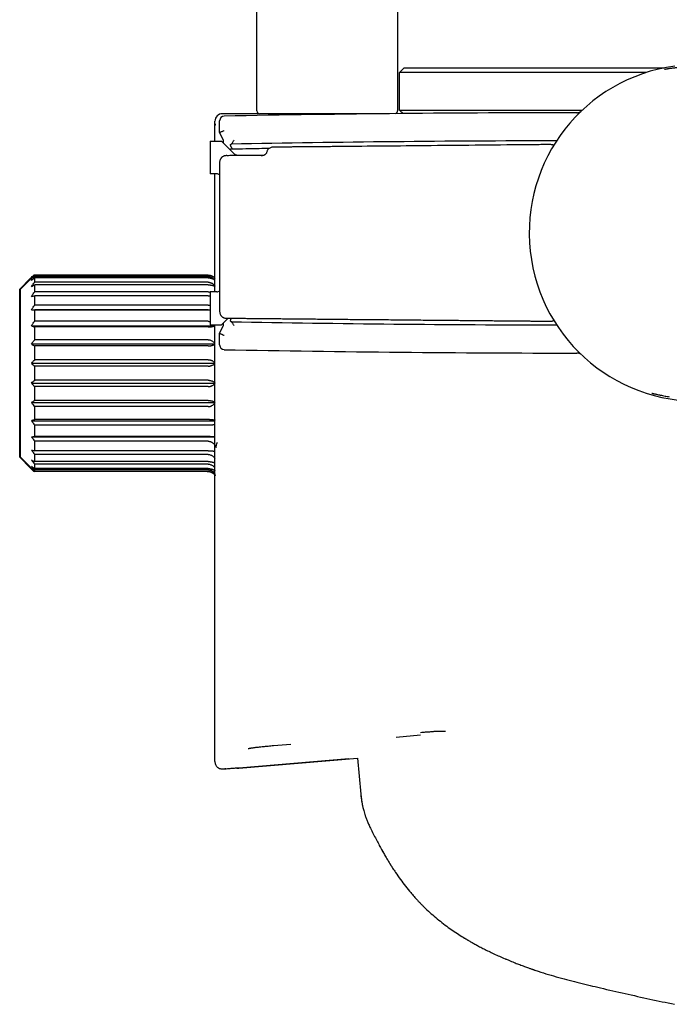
# Model space of a CAD drawing. Header units: millimetres. Extents: x 8 to 1894, y 12 to 2738.
# Tile 109 of 156: x 1364 to 1433, y 1549 to 1654. Entities that reach past the tile are written whole.
import ezdxf

# ---------------------------------------------------------------- set-up
doc = ezdxf.new("R2010")
doc.units = ezdxf.units.MM

msp = doc.modelspace()

# ---------------------------------------------------------------- linework, layer by layer
at = {"color": 7, "linetype": 'Continuous', "lineweight": 30}
for p, q in [((1389.25, 1644.02), (1389.25, 2095.86)), ((1404.25, 2095.86), (1404.25, 1644.02)), ((1404.96, 1648.61), (1404.46, 1648.11)), ((1404.96, 1648.61), (1424.76, 1648.61)), ((1424.76, 1648.61), (1432.68, 1648.61)), ((1424.76, 1648.11), (1404.46, 1648.11)), ((1404.46, 1644.11), (1404.46, 1648.11)), ((1430.77, 1648.11), (1424.76, 1648.11)), ((1404.46, 1644.11), (1404.84, 1643.74)), ((1404.46, 1644.11), (1423.98, 1644.11)), ((1389.49, 1643.72), (1385.56, 1643.72)), ((1391.88, 1643.72), (1389.55, 1643.72)), ((1401.01, 1643.72), (1391.88, 1643.72)), ((1403.05, 1643.72), (1401.01, 1643.72)), ((1384.76, 1642.31), (1384.76, 1642.92)), ((1384.76, 1640.81), (1384.76, 1642.31)), ((1385.27, 1641.71), (1385.27, 1642.96)), ((1385.27, 1641.71), (1385.27, 1641.71)), ((1385.68, 1640.89), (1385.27, 1641.71)), ((1384.26, 1640.81), (1384.26, 1637.31)), ((1384.26, 1640.81), (1385.46, 1640.81)), ((1385.46, 1640.81), (1386.82, 1639.45)), ((1385.46, 1640.81), (1385.46, 1640.81)), ((1385.46, 1640.81), (1385.46, 1640.81)), ((1385.46, 1640.81), (1385.46, 1640.81)), ((1385.46, 1640.81), (1386.82, 1639.45)), ((1386.64, 1639.94), (1386.47, 1639.93)), ((1387.17, 1639.31), (1390.03, 1639.31)), ((1384.96, 1637.31), (1384.26, 1637.31)), ((1384.76, 1624.71), (1384.76, 1637.31)), ((1365.44, 1626.42), (1365.44, 1626.51)), ((1365.54, 1626.51), (1365.44, 1626.51)), ((1365.54, 1626.35), (1365.54, 1626.51)), ((1384.04, 1626.51), (1365.54, 1626.51)), ((1384.04, 1626.35), (1365.54, 1626.35)), ((1365.09, 1626.16), (1363.94, 1625.01)), ((1365.19, 1626.16), (1364.04, 1625.01)), ((1365.54, 1625.74), (1365.54, 1626.21)), ((1384.04, 1626.21), (1365.54, 1626.21)), ((1384.04, 1625.74), (1365.54, 1625.74)), ((1365.54, 1624.71), (1365.54, 1625.46)), ((1384.04, 1625.46), (1365.54, 1625.46)), ((1363.94, 1616.04), (1363.94, 1625.01)), ((1364.04, 1616.04), (1364.04, 1625.01)), ((1384.04, 1624.71), (1365.54, 1624.71)), ((1365.54, 1623.3), (1365.54, 1624.3)), ((1384.04, 1624.3), (1365.54, 1624.3)), ((1384.26, 1624.71), (1384.26, 1621.21)), ((1384.96, 1624.71), (1384.26, 1624.71)), ((1384.04, 1623.3), (1365.54, 1623.3)), ((1365.19, 1622.81), (1384.26, 1622.81)), ((1365.54, 1621.57), (1365.54, 1622.79)), ((1384.04, 1622.79), (1365.54, 1622.79)), ((1365.19, 1621.1), (1384.76, 1621.1)), ((1384.04, 1621.57), (1365.54, 1621.57)), ((1365.54, 1619.6), (1365.54, 1620.97)), ((1384.05, 1620.97), (1365.54, 1620.97)), ((1384.26, 1621.21), (1385.46, 1621.21)), ((1384.72, 1621.21), (1384.76, 1621.15)), ((1384.76, 1618.42), (1384.76, 1621.21)), ((1385.27, 1620.3), (1385.68, 1621.12)), ((1385.46, 1621.21), (1386.17, 1621.91)), ((1385.46, 1621.21), (1386.17, 1621.91)), ((1385.46, 1621.21), (1385.46, 1621.21)), ((1385.46, 1621.21), (1385.46, 1621.21)), ((1385.46, 1621.21), (1385.46, 1621.21)), ((1386.5, 1621.53), (1386.52, 1621.53)), ((1385.27, 1620.3), (1385.27, 1620.3)), ((1385.27, 1619.05), (1385.27, 1620.3)), ((1365.19, 1619.16), (1384.76, 1619.16)), ((1384.04, 1619.6), (1365.54, 1619.6)), ((1365.54, 1617.47), (1365.54, 1618.94)), ((1384.04, 1618.94), (1365.54, 1618.94)), ((1384.76, 1619.22), (1384.76, 1619.21)), ((1384.76, 1615.77), (1384.76, 1618.42)), ((1365.19, 1617.09), (1384.76, 1617.09)), ((1384.04, 1617.47), (1365.54, 1617.47)), ((1384.04, 1616.79), (1365.54, 1616.79)), ((1365.54, 1615.28), (1365.54, 1616.79)), ((1363.94, 1607.06), (1363.94, 1616.04)), ((1364.04, 1607.06), (1364.04, 1616.04)), ((1365.19, 1614.98), (1384.8, 1614.98)), ((1384.04, 1615.28), (1365.54, 1615.28)), ((1365.54, 1613.13), (1365.54, 1614.6)), ((1384.04, 1614.6), (1365.54, 1614.6)), ((1365.19, 1612.91), (1384.8, 1612.91)), ((1384.04, 1613.13), (1365.54, 1613.13)), ((1365.54, 1611.1), (1365.54, 1612.47)), ((1384.04, 1612.47), (1365.54, 1612.47)), ((1365.19, 1610.97), (1384.76, 1610.97)), ((1384.18, 1611.1), (1365.54, 1611.1)), ((1365.54, 1609.28), (1365.54, 1610.5)), ((1384.38, 1610.5), (1365.54, 1610.5)), ((1365.19, 1609.26), (1384.76, 1609.26)), ((1384.26, 1609.28), (1365.54, 1609.28)), ((1365.54, 1607.77), (1365.54, 1608.77)), ((1384.06, 1608.77), (1365.54, 1608.77)), ((1384.04, 1607.77), (1365.54, 1607.77)), ((1365.54, 1606.61), (1365.54, 1607.36)), ((1384.04, 1607.36), (1365.54, 1607.36)), ((1384.9, 1608.1), (1384.9, 1608.16)), ((1363.94, 1607.06), (1365.09, 1605.91)), ((1364.04, 1607.06), (1365.19, 1605.91)), ((1384.04, 1606.61), (1365.54, 1606.61)), ((1365.54, 1605.86), (1365.54, 1606.33)), ((1384.04, 1606.33), (1365.54, 1606.33)), ((1365.44, 1605.56), (1365.44, 1605.65)), ((1365.54, 1605.56), (1365.44, 1605.56)), ((1384.04, 1605.86), (1365.54, 1605.86)), ((1365.54, 1605.56), (1365.54, 1605.72)), ((1384.04, 1605.72), (1365.54, 1605.72)), ((1384.04, 1605.56), (1365.54, 1605.56)), ((1406.69, 1577.4), (1404.1, 1577.17)), ((1391.02, 1576.31), (1392.87, 1576.46)), ((1384.76, 1574.61), (1384.76, 1574.76)), ((1387.31, 1573.89), (1399.99, 1574.97)), ((1399.04, 1574.89), (1387.31, 1573.88)), ((1399.99, 1574.97), (1400.33, 1571.12)), ((1385.63, 1573.81), (1385.81, 1573.83)), ((1385.92, 1573.84), (1385.81, 1573.83)), ((1387.31, 1573.89), (1387.31, 1573.89)), ((1387.31, 1573.88), (1387.31, 1573.89)), ((1400.33, 1571.12), (1400.44, 1570.27)), ((1402.53, 1565.25), (1402.54, 1565.23)), ((1402.55, 1565.22), (1402.74, 1564.87)), ((1402.55, 1565.21), (1402.62, 1565.09)), ((1403.53, 1563.54), (1403.58, 1563.46)), ((1415.75, 1553.55), (1415.84, 1553.51)), ((1418.9, 1552.35), (1419.26, 1552.23))]:
    msp.add_line(p, q, dxfattribs=at)
at = {"color": 7, "linetype": 'Continuous', "lineweight": 30, "flags": 128}
for points in [[(1386.63, 1639.95), (1386.57, 1640.05), (1386.52, 1640.14), (1386.48, 1640.22), (1386.46, 1640.28), (1386.44, 1640.34), (1386.43, 1640.39), (1386.43, 1640.43), (1386.45, 1640.45), (1386.47, 1640.47), (1386.5, 1640.48)], [(1386.5, 1621.53), (1386.47, 1621.54), (1386.45, 1621.56), (1386.43, 1621.58), (1386.43, 1621.62), (1386.44, 1621.67), (1386.46, 1621.73), (1386.48, 1621.8), (1386.52, 1621.87), (1386.54, 1621.9)]]:
    msp.add_lwpolyline(points, dxfattribs=at)
at = {"color": 7, "linetype": 'Continuous', "lineweight": 30}
for centre, radius, start, end in [((1436.26, 1631.01), 17.96, 97.718, 274.7924), ((1385.56, 1642.92), 0.8, 90, 180), ((1385.77, 1642.96), 0.5, 91.0807, 180.001), ((1424.35, -404.67), 2048.5, 90.02726, 91.07956), ((1389.55, 1644.02), 0.3, 180, 270), ((1403.95, 1644.02), 0.3, 284.7659, 0), ((1424.35, -404.67), 2045.5, 90.0877, 91.05994), ((1387.17, 1639.81), 0.5, 225, 270), ((1387.17, 1639.81), 0.5, 225, 270), ((1384.96, 1636.81), 0.5, 51.6423, 90), ((1384.96, 1625.21), 0.5, 270, 308.8963), ((1424.35, 3666.68), 2045.5, 268.94006, 269.9123), ((1385.77, 1619.05), 0.5, 179.999, 268.9192), ((1424.35, 3666.68), 2048.5, 268.92044, 269.97274)]:
    msp.add_arc(centre, radius, start, end, dxfattribs=at)
for centre, major_axis, start_param, end_param in [((1385.67, 1639.49), (0.01, 1.4), 5.608947, 6.268147), ((1385.67, 1622.52), (-0.01, 1.4), 3.156631, 3.815831)]:
    msp.add_ellipse(centre, major_axis=major_axis, ratio=0.007618, start_param=start_param, end_param=end_param, dxfattribs=at)
for points, knots in [([(1442.31, 1647.63), (1442.29, 1647.64), (1442.06, 1647.73), (1441.62, 1647.87), (1441.01, 1648.06), (1440.39, 1648.23), (1439.77, 1648.37), (1439.18, 1648.48), (1438.64, 1648.56), (1438.14, 1648.62), (1437.65, 1648.67), (1437.17, 1648.71), (1436.72, 1648.73), (1436.29, 1648.74), (1435.9, 1648.74), (1435.55, 1648.73), (1435.24, 1648.72), (1434.96, 1648.7), (1434.71, 1648.68), (1434.5, 1648.67), (1434.33, 1648.65), (1434.18, 1648.64), (1434.03, 1648.62), (1433.88, 1648.6), (1433.72, 1648.59), (1433.57, 1648.57), (1433.41, 1648.55), (1433.26, 1648.53), (1433.12, 1648.51), (1433.01, 1648.49), (1432.91, 1648.47), (1432.84, 1648.46), (1432.79, 1648.45), (1432.76, 1648.45), (1432.73, 1648.44), (1432.74, 1648.44), (1432.74, 1648.44)], [0, 0, 0, 0, 0.0060319, 0.048607, 0.0919338, 0.136042, 0.1808226, 0.2261563, 0.2642598, 0.3025842, 0.3412476, 0.3802967, 0.4196733, 0.4576617, 0.4934653, 0.5270819, 0.5585104, 0.587752, 0.6148113, 0.6396959, 0.6593027, 0.6773622, 0.696041, 0.7166238, 0.7391056, 0.7634811, 0.7897449, 0.8178929, 0.8472865, 0.8755209, 0.9023699, 0.92784, 0.9519373, 0.9746673, 0.9934386, 1, 1, 1, 1]), ([(1423.38, 1643.83), (1423.41, 1643.83), (1423.49, 1643.83), (1423.6, 1643.86), (1423.73, 1643.9), (1423.81, 1643.95), (1423.85, 1643.98)], [0, 0, 0, 0, 0.21191, 0.427631, 0.725738, 1, 1, 1, 1]), ([(1384.76, 1642.31), (1384.77, 1642.35), (1384.77, 1642.41), (1384.79, 1642.52), (1384.82, 1642.6), (1384.84, 1642.64)], [0, 0, 0, 0, 0.290537, 0.562225, 1, 1, 1, 1]), ([(1385.27, 1641.71), (1385.27, 1641.71), (1385.27, 1641.72), (1385.3, 1641.73), (1385.36, 1641.76), (1385.45, 1641.8), (1385.54, 1641.84), (1385.64, 1641.88), (1385.72, 1641.91), (1385.77, 1641.93), (1385.77, 1641.93)], [0, 0, 0, 0, 0.095473, 0.193804, 0.386682, 0.585565, 0.69117, 0.799449, 0.993514, 1, 1, 1, 1]), ([(1420.92, 1640.34), (1420.9, 1640.35), (1420.84, 1640.38), (1420.74, 1640.41), (1420.6, 1640.43), (1420.45, 1640.42), (1420.28, 1640.42), (1420.04, 1640.42), (1419.73, 1640.42), (1419.36, 1640.42), (1418.96, 1640.41), (1418.54, 1640.41), (1418.08, 1640.4), (1417.59, 1640.4), (1417.06, 1640.39), (1416.49, 1640.39), (1412.52, 1640.35), (1407.16, 1640.3), (1401.75, 1640.25), (1399.68, 1640.23), (1398.94, 1640.22), (1398.2, 1640.22), (1397.47, 1640.21), (1396.76, 1640.2), (1396.07, 1640.2), (1395.41, 1640.19), (1394.79, 1640.19), (1394.21, 1640.18), (1393.66, 1640.17), (1393.17, 1640.17), (1392.73, 1640.17), (1392.33, 1640.16), (1391.96, 1640.16), (1391.64, 1640.16), (1391.38, 1640.15), (1391.19, 1640.15), (1391.05, 1640.15), (1390.91, 1640.15), (1390.75, 1640.12), (1390.63, 1640.07), (1390.53, 1640), (1390.46, 1639.93), (1390.38, 1639.84), (1390.32, 1639.72), (1390.29, 1639.58), (1390.22, 1639.45), (1390.12, 1639.35), (1390.01, 1639.29), (1389.9, 1639.25), (1389.79, 1639.24), (1389.66, 1639.25), (1389.49, 1639.25), (1389.24, 1639.25), (1388.94, 1639.25), (1388.6, 1639.25), (1388.23, 1639.25), (1387.82, 1639.25), (1387.4, 1639.25), (1387.01, 1639.25), (1386.67, 1639.25), (1386.36, 1639.25), (1386.13, 1639.24), (1385.97, 1639.25), (1385.86, 1639.24), (1385.77, 1639.22), (1385.68, 1639.19), (1385.59, 1639.14), (1385.52, 1639.09), (1385.47, 1639.04), (1385.43, 1638.99), (1385.4, 1638.95), (1385.38, 1638.92), (1385.36, 1638.89), (1385.34, 1638.85), (1385.31, 1638.78), (1385.27, 1638.66), (1385.27, 1638.48), (1385.27, 1638.29), (1385.27, 1638.05), (1385.27, 1637.75), (1385.27, 1637.36), (1385.27, 1636.9), (1385.27, 1636.39), (1385.27, 1635.81), (1385.27, 1635.17), (1385.27, 1634.48), (1385.27, 1633.73), (1385.27, 1632.93), (1385.27, 1632.14), (1385.27, 1631.36), (1385.27, 1630.6), (1385.27, 1629.85), (1385.27, 1629.13), (1385.27, 1628.43), (1385.27, 1627.72), (1385.27, 1627.01), (1385.27, 1626.3), (1385.27, 1625.62), (1385.27, 1625), (1385.27, 1624.43), (1385.27, 1623.92), (1385.27, 1623.47), (1385.27, 1623.09), (1385.27, 1622.82), (1385.27, 1622.62), (1385.28, 1622.49), (1385.31, 1622.37), (1385.35, 1622.27), (1385.41, 1622.18), (1385.47, 1622.11), (1385.53, 1622.06), (1385.6, 1622.01), (1385.68, 1621.97), (1385.79, 1621.93), (1385.92, 1621.9), (1386.1, 1621.91), (1386.34, 1621.9), (1386.63, 1621.9), (1386.97, 1621.9), (1387.37, 1621.9), (1387.81, 1621.89), (1388.3, 1621.89), (1388.83, 1621.88), (1389.4, 1621.88), (1390, 1621.87), (1390.64, 1621.87), (1391.3, 1621.86), (1392.32, 1621.85), (1393.72, 1621.84), (1395.51, 1621.82), (1397.33, 1621.8), (1399.21, 1621.78), (1401.11, 1621.77), (1403.04, 1621.75), (1405.01, 1621.73), (1407.01, 1621.71), (1408.62, 1621.7), (1409.81, 1621.69), (1410.57, 1621.68), (1411.33, 1621.67), (1412.11, 1621.66), (1412.88, 1621.66), (1413.64, 1621.65), (1414.39, 1621.64), (1415.12, 1621.64), (1415.84, 1621.63), (1416.51, 1621.62), (1417.13, 1621.62), (1417.7, 1621.61), (1418.22, 1621.61), (1418.68, 1621.6), (1419.1, 1621.6), (1419.49, 1621.59), (1419.83, 1621.59), (1420.11, 1621.59), (1420.33, 1621.59), (1420.51, 1621.58), (1420.66, 1621.58), (1420.79, 1621.61), (1420.87, 1621.65), (1420.91, 1621.67), (1420.92, 1621.68)], [0, 0, 0, 0, 0.000755, 0.002209, 0.003677, 0.005392, 0.007342, 0.009521, 0.013408, 0.017861, 0.022173, 0.02691, 0.03207, 0.037655, 0.043664, 0.050097, 0.056924, 0.178331, 0.231776, 0.240176, 0.248576, 0.256977, 0.265275, 0.273184, 0.281128, 0.288616, 0.295646, 0.302219, 0.308336, 0.313996, 0.318913, 0.323425, 0.32753, 0.331229, 0.334522, 0.336188, 0.337727, 0.339296, 0.341034, 0.342959, 0.343974, 0.345062, 0.346345, 0.347839, 0.349563, 0.351313, 0.352858, 0.354198, 0.355455, 0.356648, 0.358051, 0.359686, 0.362727, 0.366341, 0.370054, 0.374224, 0.378853, 0.383939, 0.388253, 0.392131, 0.395573, 0.39858, 0.39992, 0.401132, 0.402238, 0.403236, 0.4044, 0.405373, 0.406155, 0.406971, 0.407488, 0.407895, 0.408307, 0.408727, 0.409153, 0.411018, 0.413012, 0.415145, 0.417398, 0.421193, 0.425329, 0.430699, 0.436551, 0.442888, 0.450214, 0.458096, 0.466532, 0.475524, 0.485072, 0.493452, 0.502155, 0.510659, 0.518848, 0.526723, 0.534282, 0.542787, 0.550854, 0.558483, 0.565675, 0.571894, 0.577744, 0.583225, 0.587093, 0.590677, 0.5923, 0.593787, 0.595159, 0.596419, 0.597566, 0.598601, 0.599523, 0.600332, 0.601578, 0.602523, 0.604126, 0.606192, 0.608709, 0.612056, 0.61596, 0.62042, 0.625436, 0.63101, 0.63714, 0.643429, 0.650214, 0.657491, 0.665008, 0.672602, 0.692273, 0.712436, 0.733091, 0.754237, 0.775875, 0.797605, 0.819809, 0.842487, 0.865639, 0.874176, 0.882775, 0.891437, 0.900162, 0.908949, 0.917623, 0.925877, 0.934465, 0.942539, 0.950098, 0.957143, 0.963674, 0.969384, 0.974632, 0.97942, 0.983746, 0.98761, 0.991014, 0.993263, 0.995254, 0.996967, 0.998415, 0.999608, 1, 1, 1, 1]), ([(1386.47, 1639.93), (1386.45, 1639.93), (1386.42, 1639.93), (1386.4, 1639.89), (1386.39, 1639.88)], [0, 0, 0, 0, 0.720478, 1, 1, 1, 1]), ([(1386.63, 1639.95), (1386.63, 1639.95), (1386.63, 1639.95), (1386.6, 1639.94), (1386.55, 1639.94), (1386.49, 1639.93), (1386.47, 1639.93)], [0, 0, 0, 0, 0.181205, 0.36444, 0.74197, 1, 1, 1, 1]), ([(1386.52, 1640.48), (1386.52, 1640.48), (1386.51, 1640.48), (1386.5, 1640.48), (1386.5, 1640.48)], [0, 0, 0, 0, 0.0255219, 1, 1, 1, 1]), ([(1386.52, 1640.48), (1386.53, 1640.48), (1386.56, 1640.49), (1386.61, 1640.57), (1386.68, 1640.67), (1386.75, 1640.79), (1386.79, 1640.87), (1386.81, 1640.89), (1386.81, 1640.9)], [0, 0, 0, 0, 0.206566, 0.41283, 0.628359, 0.860618, 0.992365, 1, 1, 1, 1]), ([(1390.54, 1640), (1390.19, 1640), (1388.89, 1639.98), (1387.59, 1639.95), (1386.64, 1639.94)], [0, 0, 0, 0, 0.268259, 1, 1, 1, 1]), ([(1365.09, 1626.16), (1365.15, 1626.23), (1365.27, 1626.34), (1365.39, 1626.46), (1365.44, 1626.51)], [0, 0, 0, 0, 0.559494, 1, 1, 1, 1]), ([(1365.19, 1626.16), (1365.25, 1626.23), (1365.37, 1626.34), (1365.49, 1626.46), (1365.54, 1626.51)], [0, 0, 0, 0, 0.559494, 1, 1, 1, 1]), ([(1365.19, 1625.94), (1365.25, 1626.02), (1365.37, 1626.15), (1365.49, 1626.29), (1365.54, 1626.35)], [0, 0, 0, 0, 0.559494, 1, 1, 1, 1]), ([(1384.04, 1626.51), (1384.08, 1626.51), (1384.15, 1626.5), (1384.25, 1626.49), (1384.34, 1626.46), (1384.41, 1626.44), (1384.49, 1626.4), (1384.57, 1626.36), (1384.67, 1626.29), (1384.73, 1626.23), (1384.76, 1626.19)], [0, 0, 0, 0, 0.130215, 0.260396, 0.348773, 0.439426, 0.533177, 0.66196, 0.798634, 1, 1, 1, 1]), ([(1384.04, 1626.35), (1384.07, 1626.35), (1384.15, 1626.35), (1384.25, 1626.33), (1384.36, 1626.29), (1384.46, 1626.25), (1384.55, 1626.19), (1384.64, 1626.12), (1384.71, 1626.05), (1384.75, 1626), (1384.76, 1625.98)], [0, 0, 0, 0, 0.120666, 0.243003, 0.368165, 0.497197, 0.631015, 0.770387, 0.915935, 1, 1, 1, 1]), ([(1365.19, 1625.94), (1365.25, 1625.99), (1365.37, 1626.08), (1365.49, 1626.17), (1365.54, 1626.21)], [0, 0, 0, 0, 0.559494, 1, 1, 1, 1]), ([(1365.19, 1625.29), (1365.25, 1625.37), (1365.37, 1625.52), (1365.49, 1625.68), (1365.54, 1625.74)], [0, 0, 0, 0, 0.559494, 1, 1, 1, 1]), ([(1365.19, 1625.29), (1365.25, 1625.32), (1365.37, 1625.38), (1365.49, 1625.44), (1365.54, 1625.46)], [0, 0, 0, 0, 0.559494, 1, 1, 1, 1]), ([(1384.04, 1626.21), (1384.08, 1626.21), (1384.15, 1626.2), (1384.25, 1626.19), (1384.34, 1626.17), (1384.41, 1626.15), (1384.49, 1626.13), (1384.57, 1626.09), (1384.67, 1626.04), (1384.73, 1625.99), (1384.76, 1625.97)], [0, 0, 0, 0, 0.130215, 0.260396, 0.348773, 0.439426, 0.533177, 0.66196, 0.798634, 1, 1, 1, 1]), ([(1384.04, 1625.74), (1384.07, 1625.74), (1384.15, 1625.74), (1384.25, 1625.71), (1384.36, 1625.68), (1384.46, 1625.63), (1384.55, 1625.56), (1384.64, 1625.48), (1384.71, 1625.41), (1384.75, 1625.35), (1384.76, 1625.33)], [0, 0, 0, 0, 0.120666, 0.243003, 0.368165, 0.497197, 0.631015, 0.770387, 0.915935, 1, 1, 1, 1]), ([(1384.04, 1625.46), (1384.08, 1625.46), (1384.15, 1625.46), (1384.25, 1625.45), (1384.34, 1625.44), (1384.41, 1625.43), (1384.49, 1625.41), (1384.57, 1625.39), (1384.67, 1625.35), (1384.73, 1625.32), (1384.76, 1625.3)], [0, 0, 0, 0, 0.130215, 0.260396, 0.348773, 0.439426, 0.533177, 0.66196, 0.798634, 1, 1, 1, 1]), ([(1365.19, 1624.23), (1365.25, 1624.32), (1365.37, 1624.48), (1365.49, 1624.64), (1365.54, 1624.71)], [0, 0, 0, 0, 0.5594943, 1, 1, 1, 1]), ([(1365.19, 1624.23), (1365.25, 1624.24), (1365.37, 1624.27), (1365.49, 1624.29), (1365.54, 1624.3)], [0, 0, 0, 0, 0.5594943, 1, 1, 1, 1]), ([(1384.04, 1624.71), (1384.07, 1624.71), (1384.15, 1624.7), (1384.22, 1624.69), (1384.26, 1624.68), (1384.26, 1624.67)], [0, 0, 0, 0, 0.4652291, 0.9369036, 1, 1, 1, 1]), ([(1384.04, 1624.3), (1384.08, 1624.3), (1384.15, 1624.3), (1384.23, 1624.3), (1384.26, 1624.3)], [0, 0, 0, 0, 0.504775, 1, 1, 1, 1]), ([(1365.19, 1622.81), (1365.25, 1622.9), (1365.37, 1623.07), (1365.49, 1623.23), (1365.54, 1623.3)], [0, 0, 0, 0, 0.559494, 1, 1, 1, 1]), ([(1384.04, 1623.3), (1384.07, 1623.3), (1384.15, 1623.29), (1384.22, 1623.28), (1384.26, 1623.26), (1384.26, 1623.26)], [0, 0, 0, 0, 0.465229, 0.936904, 1, 1, 1, 1]), ([(1365.19, 1622.81), (1365.25, 1622.81), (1365.37, 1622.8), (1365.49, 1622.79), (1365.54, 1622.79)], [0, 0, 0, 0, 0.559494, 1, 1, 1, 1]), ([(1384.04, 1622.79), (1384.08, 1622.79), (1384.15, 1622.79), (1384.23, 1622.79), (1384.26, 1622.79)], [0, 0, 0, 0, 0.504775, 1, 1, 1, 1]), ([(1365.19, 1621.1), (1365.25, 1621.19), (1365.37, 1621.34), (1365.49, 1621.5), (1365.54, 1621.57)], [0, 0, 0, 0, 0.559494, 1, 1, 1, 1]), ([(1365.19, 1621.1), (1365.25, 1621.08), (1365.37, 1621.03), (1365.49, 1620.99), (1365.54, 1620.97)], [0, 0, 0, 0, 0.559494, 1, 1, 1, 1]), ([(1384.04, 1621.57), (1384.08, 1621.57), (1384.16, 1621.57), (1384.23, 1621.54), (1384.26, 1621.53)], [0, 0, 0, 0, 0.519235, 1, 1, 1, 1]), ([(1384.05, 1620.97), (1384.09, 1620.97), (1384.17, 1620.97), (1384.27, 1620.98), (1384.35, 1620.99), (1384.42, 1621), (1384.5, 1621.01), (1384.58, 1621.03), (1384.68, 1621.05), (1384.73, 1621.07), (1384.76, 1621.08)], [0, 0, 0, 0, 0.1322622, 0.2642253, 0.3536772, 0.4453388, 0.5400568, 0.67074, 0.8094555, 1, 1, 1, 1]), ([(1386.81, 1621.12), (1386.81, 1621.12), (1386.79, 1621.15), (1386.75, 1621.22), (1386.68, 1621.34), (1386.61, 1621.44), (1386.56, 1621.52), (1386.53, 1621.53), (1386.52, 1621.53)], [0, 0, 0, 0, 0.007635, 0.139382, 0.371641, 0.58717, 0.793434, 1, 1, 1, 1]), ([(1385.27, 1620.3), (1385.27, 1620.3), (1385.27, 1620.3), (1385.3, 1620.28), (1385.36, 1620.25), (1385.45, 1620.21), (1385.54, 1620.17), (1385.64, 1620.13), (1385.72, 1620.1), (1385.77, 1620.08), (1385.77, 1620.08)], [0, 0, 0, 0, 0.095473, 0.193804, 0.386682, 0.585565, 0.69117, 0.799449, 0.993514, 1, 1, 1, 1]), ([(1365.19, 1619.16), (1365.25, 1619.25), (1365.37, 1619.39), (1365.49, 1619.54), (1365.54, 1619.6)], [0, 0, 0, 0, 0.559494, 1, 1, 1, 1]), ([(1365.19, 1619.16), (1365.25, 1619.12), (1365.37, 1619.05), (1365.49, 1618.98), (1365.54, 1618.94)], [0, 0, 0, 0, 0.559494, 1, 1, 1, 1]), ([(1384.04, 1619.6), (1384.1, 1619.6), (1384.22, 1619.59), (1384.38, 1619.53), (1384.53, 1619.45), (1384.61, 1619.37), (1384.66, 1619.34)], [0, 0, 0, 0, 0.2475342, 0.4988015, 0.7441034, 1, 1, 1, 1]), ([(1384.04, 1618.94), (1384.08, 1618.94), (1384.15, 1618.95), (1384.25, 1618.96), (1384.34, 1618.97), (1384.41, 1618.99), (1384.49, 1619.01), (1384.57, 1619.04), (1384.67, 1619.08), (1384.73, 1619.12), (1384.76, 1619.14)], [0, 0, 0, 0, 0.130215, 0.260396, 0.348773, 0.439426, 0.533177, 0.66196, 0.798634, 1, 1, 1, 1]), ([(1384.66, 1619.34), (1384.68, 1619.32), (1384.71, 1619.28), (1384.74, 1619.24), (1384.76, 1619.22)], [0, 0, 0, 0, 0.563905, 1, 1, 1, 1]), ([(1423.86, 1618.03), (1423.82, 1618.05), (1423.75, 1618.1), (1423.62, 1618.15), (1423.5, 1618.18), (1423.42, 1618.18), (1423.38, 1618.18)], [0, 0, 0, 0, 0.254138, 0.51487, 0.783156, 1, 1, 1, 1]), ([(1365.19, 1617.09), (1365.25, 1617.16), (1365.37, 1617.29), (1365.49, 1617.42), (1365.54, 1617.47)], [0, 0, 0, 0, 0.559494, 1, 1, 1, 1]), ([(1365.19, 1617.09), (1365.25, 1617.04), (1365.37, 1616.93), (1365.49, 1616.83), (1365.54, 1616.79)], [0, 0, 0, 0, 0.559494, 1, 1, 1, 1]), ([(1384.04, 1617.47), (1384.07, 1617.47), (1384.15, 1617.47), (1384.25, 1617.45), (1384.36, 1617.42), (1384.46, 1617.38), (1384.55, 1617.32), (1384.64, 1617.26), (1384.71, 1617.19), (1384.75, 1617.15), (1384.76, 1617.13)], [0, 0, 0, 0, 0.120666, 0.243003, 0.368165, 0.497197, 0.631015, 0.770387, 0.915935, 1, 1, 1, 1]), ([(1384.04, 1616.79), (1384.08, 1616.79), (1384.15, 1616.79), (1384.25, 1616.81), (1384.34, 1616.83), (1384.41, 1616.85), (1384.49, 1616.88), (1384.57, 1616.92), (1384.67, 1616.98), (1384.73, 1617.03), (1384.76, 1617.07)], [0, 0, 0, 0, 0.130215, 0.260396, 0.348773, 0.439426, 0.533177, 0.66196, 0.798634, 1, 1, 1, 1]), ([(1384.76, 1591.61), (1384.76, 1592.07), (1384.76, 1593.03), (1384.76, 1594.6), (1384.76, 1596.35), (1384.76, 1598.28), (1384.76, 1600.39), (1384.76, 1602.55), (1384.76, 1604.35), (1384.76, 1605.72), (1384.76, 1606.74), (1384.76, 1607.76), (1384.76, 1608.73), (1384.76, 1609.59), (1384.76, 1610.42), (1384.76, 1611.37), (1384.76, 1612.4), (1384.76, 1613.43), (1384.76, 1614.31), (1384.76, 1615.08), (1384.76, 1615.55), (1384.76, 1615.77)], [0, 0, 0, 0, 0.064176, 0.134289, 0.210409, 0.292588, 0.380868, 0.475284, 0.559367, 0.600283, 0.641347, 0.68256, 0.723923, 0.756379, 0.785911, 0.821609, 0.868301, 0.908043, 0.942407, 0.973057, 1, 1, 1, 1]), ([(1365.19, 1614.98), (1365.25, 1615.03), (1365.37, 1615.14), (1365.49, 1615.24), (1365.54, 1615.28)], [0, 0, 0, 0, 0.559494, 1, 1, 1, 1]), ([(1365.19, 1614.98), (1365.25, 1614.91), (1365.37, 1614.78), (1365.49, 1614.65), (1365.54, 1614.6)], [0, 0, 0, 0, 0.5594943, 1, 1, 1, 1]), ([(1384.04, 1615.28), (1384.07, 1615.28), (1384.15, 1615.28), (1384.25, 1615.26), (1384.36, 1615.24), (1384.46, 1615.21), (1384.55, 1615.16), (1384.64, 1615.11), (1384.73, 1615.05), (1384.77, 1615), (1384.8, 1614.98)], [0, 0, 0, 0, 0.112968, 0.227501, 0.344677, 0.465478, 0.590758, 0.721239, 0.857502, 1, 1, 1, 1]), ([(1384.04, 1614.6), (1384.08, 1614.6), (1384.15, 1614.6), (1384.25, 1614.62), (1384.34, 1614.65), (1384.41, 1614.67), (1384.49, 1614.71), (1384.57, 1614.76), (1384.69, 1614.85), (1384.75, 1614.93), (1384.8, 1614.98)], [0, 0, 0, 0, 0.122381, 0.244729, 0.327789, 0.412988, 0.501098, 0.622133, 0.750584, 1, 1, 1, 1]), ([(1431.37, 1613.91), (1431.37, 1613.91), (1431.39, 1613.9), (1431.42, 1613.89), (1431.47, 1613.88), (1431.54, 1613.86), (1431.63, 1613.84), (1431.74, 1613.82), (1431.89, 1613.78), (1432.08, 1613.74), (1432.24, 1613.71), (1432.32, 1613.69)], [0, 0, 0, 0, 0.036271, 0.124414, 0.219182, 0.320606, 0.42872, 0.543563, 0.662503, 0.836118, 1, 1, 1, 1]), ([(1432.28, 1613.7), (1432.43, 1613.67), (1432.7, 1613.61), (1433.07, 1613.55), (1433.22, 1613.53)], [0, 0, 0, 0, 0.594862, 1, 1, 1, 1]), ([(1365.19, 1612.91), (1365.25, 1612.95), (1365.37, 1613.02), (1365.49, 1613.09), (1365.54, 1613.13)], [0, 0, 0, 0, 0.559494, 1, 1, 1, 1]), ([(1365.19, 1612.91), (1365.25, 1612.82), (1365.37, 1612.68), (1365.49, 1612.54), (1365.54, 1612.47)], [0, 0, 0, 0, 0.559494, 1, 1, 1, 1]), ([(1384.04, 1613.13), (1384.07, 1613.13), (1384.15, 1613.12), (1384.25, 1613.11), (1384.36, 1613.1), (1384.46, 1613.07), (1384.55, 1613.04), (1384.64, 1613), (1384.73, 1612.96), (1384.77, 1612.92), (1384.8, 1612.91)], [0, 0, 0, 0, 0.112968, 0.227501, 0.344677, 0.465478, 0.590758, 0.721239, 0.857502, 1, 1, 1, 1]), ([(1384.04, 1612.47), (1384.08, 1612.47), (1384.15, 1612.48), (1384.24, 1612.49), (1384.32, 1612.52), (1384.38, 1612.55), (1384.49, 1612.6), (1384.62, 1612.69), (1384.71, 1612.79), (1384.76, 1612.85)], [0, 0, 0, 0, 0.122676, 0.24526, 0.328223, 0.412992, 0.500241, 0.740936, 1, 1, 1, 1]), ([(1365.19, 1610.97), (1365.25, 1611), (1365.37, 1611.04), (1365.49, 1611.08), (1365.54, 1611.1)], [0, 0, 0, 0, 0.5594943, 1, 1, 1, 1]), ([(1365.19, 1610.97), (1365.25, 1610.88), (1365.37, 1610.73), (1365.49, 1610.57), (1365.54, 1610.5)], [0, 0, 0, 0, 0.5594943, 1, 1, 1, 1]), ([(1384.18, 1611.1), (1384.22, 1611.1), (1384.3, 1611.1), (1384.42, 1611.09), (1384.54, 1611.08), (1384.65, 1611.06), (1384.72, 1611.05), (1384.76, 1611.04), (1384.76, 1611.04)], [0, 0, 0, 0, 0.186694, 0.378224, 0.578342, 0.790344, 0.967917, 1, 1, 1, 1]), ([(1384.76, 1610.6), (1384.74, 1610.59), (1384.68, 1610.56), (1384.59, 1610.52), (1384.49, 1610.5), (1384.42, 1610.5), (1384.38, 1610.5)], [0, 0, 0, 0, 0.22806, 0.478616, 0.734274, 1, 1, 1, 1]), ([(1365.19, 1609.26), (1365.25, 1609.26), (1365.37, 1609.27), (1365.49, 1609.28), (1365.54, 1609.28)], [0, 0, 0, 0, 0.559494, 1, 1, 1, 1]), ([(1365.19, 1609.26), (1365.25, 1609.17), (1365.37, 1609), (1365.49, 1608.84), (1365.54, 1608.77)], [0, 0, 0, 0, 0.559494, 1, 1, 1, 1]), ([(1384.06, 1608.77), (1384.1, 1608.77), (1384.18, 1608.77), (1384.29, 1608.74), (1384.38, 1608.7), (1384.45, 1608.66), (1384.53, 1608.61), (1384.61, 1608.54), (1384.69, 1608.45), (1384.77, 1608.35), (1384.81, 1608.28), (1384.84, 1608.24)], [0, 0, 0, 0, 0.123409, 0.24535, 0.327591, 0.411711, 0.498637, 0.613423, 0.734345, 0.862812, 1, 1, 1, 1]), ([(1384.26, 1609.28), (1384.32, 1609.28), (1384.46, 1609.28), (1384.62, 1609.29), (1384.73, 1609.29), (1384.76, 1609.29), (1384.76, 1609.29)], [0, 0, 0, 0, 0.374231, 0.790793, 0.963535, 1, 1, 1, 1]), ([(1384.9, 1608.16), (1384.91, 1608.22), (1384.91, 1608.34), (1384.96, 1608.51), (1385.01, 1608.63), (1385.04, 1608.68)], [0, 0, 0, 0, 0.331102, 0.666384, 1, 1, 1, 1]), ([(1365.19, 1607.84), (1365.25, 1607.83), (1365.37, 1607.8), (1365.49, 1607.78), (1365.54, 1607.77)], [0, 0, 0, 0, 0.559494, 1, 1, 1, 1]), ([(1365.19, 1607.84), (1365.25, 1607.75), (1365.37, 1607.59), (1365.49, 1607.43), (1365.54, 1607.36)], [0, 0, 0, 0, 0.559494, 1, 1, 1, 1]), ([(1384.04, 1607.77), (1384.07, 1607.77), (1384.13, 1607.77), (1384.23, 1607.76), (1384.31, 1607.76), (1384.38, 1607.75), (1384.45, 1607.75), (1384.51, 1607.74), (1384.58, 1607.73), (1384.66, 1607.72), (1384.73, 1607.71), (1384.76, 1607.7), (1384.76, 1607.7)], [0, 0, 0, 0, 0.108233, 0.218169, 0.330628, 0.409123, 0.49035, 0.574518, 0.661825, 0.801507, 0.958002, 1, 1, 1, 1]), ([(1384.04, 1607.36), (1384.09, 1607.36), (1384.18, 1607.35), (1384.32, 1607.31), (1384.45, 1607.25), (1384.57, 1607.16), (1384.67, 1607.06), (1384.74, 1606.99), (1384.76, 1606.94), (1384.76, 1606.94)], [0, 0, 0, 0, 0.164045, 0.331364, 0.493858, 0.663315, 0.825508, 0.994749, 1, 1, 1, 1]), ([(1384.84, 1608.24), (1384.85, 1608.21), (1384.87, 1608.17), (1384.89, 1608.12), (1384.9, 1608.1)], [0, 0, 0, 0, 0.559861, 1, 1, 1, 1]), ([(1365.19, 1606.78), (1365.25, 1606.75), (1365.37, 1606.69), (1365.49, 1606.63), (1365.54, 1606.61)], [0, 0, 0, 0, 0.559494, 1, 1, 1, 1]), ([(1365.19, 1606.78), (1365.25, 1606.7), (1365.37, 1606.55), (1365.49, 1606.4), (1365.54, 1606.33)], [0, 0, 0, 0, 0.559494, 1, 1, 1, 1]), ([(1384.04, 1606.61), (1384.07, 1606.61), (1384.13, 1606.61), (1384.23, 1606.6), (1384.31, 1606.59), (1384.38, 1606.58), (1384.45, 1606.57), (1384.51, 1606.55), (1384.58, 1606.53), (1384.66, 1606.5), (1384.73, 1606.48), (1384.76, 1606.46), (1384.76, 1606.46)], [0, 0, 0, 0, 0.1082325, 0.2181694, 0.3306283, 0.4091235, 0.4903496, 0.5745176, 0.6618254, 0.8015071, 0.9580025, 1, 1, 1, 1]), ([(1384.04, 1606.33), (1384.09, 1606.33), (1384.18, 1606.32), (1384.32, 1606.28), (1384.45, 1606.22), (1384.57, 1606.14), (1384.67, 1606.04), (1384.74, 1605.97), (1384.76, 1605.93), (1384.76, 1605.93)], [0, 0, 0, 0, 0.1640451, 0.3313645, 0.4938578, 0.6633146, 0.8255079, 0.9947488, 1, 1, 1, 1]), ([(1365.09, 1605.91), (1365.15, 1605.84), (1365.27, 1605.73), (1365.39, 1605.61), (1365.44, 1605.56)], [0, 0, 0, 0, 0.559494, 1, 1, 1, 1]), ([(1365.19, 1606.13), (1365.25, 1606.08), (1365.37, 1605.99), (1365.49, 1605.9), (1365.54, 1605.86)], [0, 0, 0, 0, 0.559494, 1, 1, 1, 1]), ([(1365.19, 1606.13), (1365.25, 1606.05), (1365.37, 1605.92), (1365.49, 1605.78), (1365.54, 1605.72)], [0, 0, 0, 0, 0.559494, 1, 1, 1, 1]), ([(1365.19, 1605.91), (1365.25, 1605.84), (1365.37, 1605.73), (1365.49, 1605.61), (1365.54, 1605.56)], [0, 0, 0, 0, 0.559494, 1, 1, 1, 1]), ([(1383.94, 1605.56), (1383.97, 1605.56), (1384.03, 1605.56), (1384.13, 1605.55), (1384.21, 1605.53), (1384.28, 1605.5), (1384.35, 1605.48), (1384.41, 1605.45), (1384.48, 1605.41), (1384.56, 1605.36), (1384.65, 1605.28), (1384.73, 1605.19), (1384.78, 1605.12), (1384.8, 1605.09)], [0, 0, 0, 0, 0.081765, 0.164818, 0.249776, 0.309076, 0.370439, 0.434025, 0.499982, 0.605506, 0.723732, 0.855092, 1, 1, 1, 1]), ([(1384.04, 1605.86), (1384.07, 1605.86), (1384.13, 1605.86), (1384.23, 1605.85), (1384.31, 1605.84), (1384.38, 1605.82), (1384.45, 1605.8), (1384.51, 1605.78), (1384.58, 1605.75), (1384.66, 1605.7), (1384.73, 1605.66), (1384.76, 1605.64), (1384.76, 1605.63)], [0, 0, 0, 0, 0.1082325, 0.2181694, 0.3306283, 0.4091235, 0.4903496, 0.5745176, 0.6618254, 0.8015071, 0.9580025, 1, 1, 1, 1]), ([(1384.04, 1605.72), (1384.09, 1605.72), (1384.18, 1605.71), (1384.32, 1605.68), (1384.45, 1605.62), (1384.57, 1605.55), (1384.67, 1605.47), (1384.74, 1605.4), (1384.76, 1605.37), (1384.76, 1605.37)], [0, 0, 0, 0, 0.164045, 0.331364, 0.493858, 0.663315, 0.825508, 0.994749, 1, 1, 1, 1]), ([(1384.04, 1605.56), (1384.07, 1605.56), (1384.13, 1605.56), (1384.23, 1605.55), (1384.31, 1605.53), (1384.38, 1605.5), (1384.45, 1605.48), (1384.51, 1605.45), (1384.58, 1605.41), (1384.66, 1605.36), (1384.73, 1605.3), (1384.76, 1605.27), (1384.76, 1605.26)], [0, 0, 0, 0, 0.108233, 0.218169, 0.330628, 0.409123, 0.49035, 0.574518, 0.661825, 0.801507, 0.958002, 1, 1, 1, 1]), ([(1384.7, 1605.32), (1384.71, 1605.31), (1384.75, 1605.25), (1384.78, 1605.19), (1384.8, 1605.16)], [0, 0, 0, 0, 0.353882, 1, 1, 1, 1]), ([(1384.76, 1577.44), (1384.76, 1577.47), (1384.76, 1577.54), (1384.76, 1577.65), (1384.76, 1577.76), (1384.76, 1577.88), (1384.76, 1577.99), (1384.76, 1578.11), (1384.76, 1578.22), (1384.76, 1578.33), (1384.76, 1578.42), (1384.76, 1578.48), (1384.76, 1578.51), (1384.76, 1578.54), (1384.76, 1578.58), (1384.76, 1578.63), (1384.76, 1578.67), (1384.76, 1578.72), (1384.76, 1578.83), (1384.76, 1578.99), (1384.76, 1579.24), (1384.76, 1579.5), (1384.76, 1579.77), (1384.76, 1580.04), (1384.76, 1580.25), (1384.76, 1580.38), (1384.76, 1580.45), (1384.76, 1580.51), (1384.76, 1580.57), (1384.76, 1580.64), (1384.76, 1580.71), (1384.76, 1580.9), (1384.76, 1581.23), (1384.76, 1581.73), (1384.76, 1582.27), (1384.76, 1582.76), (1384.76, 1583.17), (1384.76, 1583.5), (1384.76, 1583.84), (1384.76, 1584.19), (1384.76, 1584.54), (1384.76, 1585.04), (1384.76, 1585.7), (1384.76, 1586.54), (1384.76, 1587.44), (1384.76, 1588.4), (1384.76, 1589.42), (1384.76, 1590.48), (1384.76, 1591.23), (1384.76, 1591.61)], [0, 0, 0, 0, 0.030686, 0.060304, 0.088852, 0.116334, 0.142748, 0.168097, 0.189522, 0.210124, 0.229903, 0.235574, 0.241174, 0.246702, 0.252982, 0.260319, 0.267623, 0.274894, 0.282133, 0.314621, 0.346437, 0.377589, 0.408084, 0.434382, 0.460183, 0.465907, 0.471607, 0.477282, 0.482933, 0.488559, 0.494161, 0.499738, 0.536606, 0.572776, 0.608278, 0.643144, 0.661165, 0.679027, 0.696733, 0.714291, 0.731704, 0.74898, 0.784154, 0.819478, 0.855, 0.890767, 0.926827, 0.963223, 1, 1, 1, 1]), ([(1384.76, 1576.83), (1384.76, 1576.88), (1384.76, 1576.98), (1384.76, 1577.13), (1384.76, 1577.28), (1384.76, 1577.39), (1384.76, 1577.44)], [0, 0, 0, 0, 0.280001, 0.560004, 0.780004, 1, 1, 1, 1]), ([(1406.69, 1577.71), (1406.79, 1577.72), (1406.97, 1577.73), (1407.24, 1577.76), (1407.47, 1577.77), (1407.69, 1577.79), (1407.89, 1577.81), (1408.07, 1577.82), (1408.21, 1577.83), (1408.33, 1577.84), (1408.44, 1577.84), (1408.58, 1577.85), (1408.73, 1577.85), (1408.9, 1577.85), (1409.07, 1577.85), (1409.21, 1577.85), (1409.3, 1577.85), (1409.35, 1577.85), (1409.36, 1577.84), (1409.36, 1577.85), (1409.36, 1577.85)], [0, 0, 0, 0, 0.0787004, 0.1505505, 0.2155663, 0.2737312, 0.34059, 0.3952406, 0.4377157, 0.4744718, 0.5136633, 0.5600942, 0.6139059, 0.6752559, 0.7560518, 0.8370873, 0.9181495, 0.9585085, 0.9950686, 1, 1, 1, 1]), ([(1384.76, 1574.76), (1384.76, 1574.84), (1384.76, 1575.02), (1384.76, 1575.32), (1384.76, 1575.62), (1384.76, 1575.87), (1384.76, 1576.07), (1384.76, 1576.3), (1384.76, 1576.54), (1384.76, 1576.73), (1384.76, 1576.83)], [0, 0, 0, 0, 0.186669, 0.373333, 0.559994, 0.647991, 0.735989, 0.823988, 0.911991, 1, 1, 1, 1]), ([(1388.32, 1575.99), (1388.32, 1575.99), (1388.32, 1575.99), (1388.34, 1575.99), (1388.38, 1576), (1388.43, 1576.01), (1388.48, 1576.02), (1388.53, 1576.03), (1388.58, 1576.04), (1388.62, 1576.05), (1388.67, 1576.05), (1388.73, 1576.06), (1388.81, 1576.07), (1388.91, 1576.09), (1389.05, 1576.11), (1389.21, 1576.13), (1389.42, 1576.15), (1389.66, 1576.18), (1389.91, 1576.21), (1390.17, 1576.23), (1390.44, 1576.26), (1390.72, 1576.29), (1390.92, 1576.3), (1391.02, 1576.31)], [0, 0, 0, 0, 0.007458, 0.042588, 0.081017, 0.115918, 0.147136, 0.183028, 0.212373, 0.235174, 0.257899, 0.288028, 0.325573, 0.370528, 0.422888, 0.482661, 0.549891, 0.624644, 0.706975, 0.773735, 0.844795, 0.920189, 1, 1, 1, 1]), ([(1384.76, 1574.61), (1384.77, 1574.56), (1384.77, 1574.45), (1384.82, 1574.3), (1384.9, 1574.15), (1385.02, 1574.01), (1385.16, 1573.91), (1385.32, 1573.84), (1385.47, 1573.81), (1385.58, 1573.81), (1385.63, 1573.81)], [0, 0, 0, 0, 0.1155803, 0.2388722, 0.3679002, 0.4999999, 0.6320996, 0.7611276, 0.8844196, 1, 1, 1, 1]), ([(1385.81, 1573.83), (1385.91, 1573.83), (1386.1, 1573.85), (1386.39, 1573.87), (1386.64, 1573.89), (1386.87, 1573.91), (1387.05, 1573.92), (1387.2, 1573.93), (1387.29, 1573.93), (1387.3, 1573.93), (1387.31, 1573.93)], [0, 0, 0, 0, 0.127787, 0.252749, 0.376357, 0.49945, 0.622557, 0.746255, 0.871511, 1, 1, 1, 1]), ([(1387.07, 1573.92), (1387.08, 1573.92), (1387.11, 1573.9), (1387.19, 1573.88), (1387.27, 1573.88), (1387.31, 1573.88)], [0, 0, 0, 0, 0.092791, 0.498302, 1, 1, 1, 1]), ([(1400.33, 1571.04), (1400.33, 1571.03), (1400.34, 1571), (1400.34, 1570.96), (1400.35, 1570.9), (1400.35, 1570.84), (1400.36, 1570.78), (1400.37, 1570.7), (1400.39, 1570.61), (1400.4, 1570.51), (1400.42, 1570.4), (1400.44, 1570.29), (1400.46, 1570.17), (1400.48, 1570.06), (1400.49, 1569.98), (1400.51, 1569.92), (1400.53, 1569.82), (1400.56, 1569.67), (1400.61, 1569.47), (1400.68, 1569.23), (1400.76, 1568.95), (1400.87, 1568.63), (1401, 1568.28), (1401.16, 1567.89), (1401.29, 1567.62), (1401.36, 1567.48)], [0, 0, 0, 0, 0.073408, 0.141566, 0.204508, 0.262275, 0.314914, 0.373589, 0.424496, 0.467866, 0.504068, 0.533743, 0.558056, 0.579086, 0.586359, 0.596327, 0.60931, 0.634445, 0.666381, 0.70512, 0.750656, 0.802967, 0.862013, 0.927725, 1, 1, 1, 1]), ([(1401.36, 1567.5), (1401.46, 1567.3), (1401.65, 1566.9), (1401.95, 1566.33), (1402.23, 1565.8), (1402.42, 1565.44), (1402.52, 1565.27), (1402.53, 1565.25)], [0, 0, 0, 0, 0.263752, 0.521559, 0.760467, 0.980505, 1, 1, 1, 1]), ([(1402.53, 1565.24), (1402.53, 1565.24), (1402.56, 1565.19), (1402.62, 1565.09), (1402.7, 1564.94), (1402.8, 1564.76), (1402.91, 1564.57), (1403.04, 1564.35), (1403.21, 1564.07), (1403.39, 1563.77), (1403.52, 1563.56), (1403.58, 1563.46)], [0, 0, 0, 0, 0.007672, 0.094468, 0.180033, 0.265695, 0.381667, 0.500907, 0.623891, 0.838072, 1, 1, 1, 1]), ([(1403.43, 1563.7), (1403.45, 1563.67), (1403.49, 1563.61), (1403.53, 1563.53), (1403.57, 1563.48), (1403.61, 1563.42), (1403.66, 1563.34), (1403.8, 1563.13), (1404.09, 1562.67), (1404.55, 1562.02), (1405.09, 1561.3), (1405.58, 1560.7), (1406.01, 1560.21), (1406.28, 1559.9), (1406.47, 1559.7), (1406.56, 1559.6), (1406.66, 1559.51), (1406.75, 1559.41), (1406.85, 1559.31), (1407.11, 1559.05), (1407.54, 1558.64), (1408.16, 1558.09), (1408.82, 1557.55), (1409.48, 1557.04), (1410.14, 1556.57), (1410.77, 1556.15), (1411.22, 1555.87), (1411.47, 1555.72), (1411.55, 1555.67), (1411.63, 1555.62), (1411.71, 1555.57), (1411.79, 1555.53), (1411.96, 1555.43), (1412.22, 1555.28), (1412.6, 1555.07), (1413.02, 1554.84), (1413.48, 1554.6), (1413.99, 1554.35), (1414.54, 1554.09), (1415.12, 1553.82), (1415.57, 1553.63), (1415.82, 1553.52), (1415.87, 1553.5)], [0, 0, 0, 0, 0.007819, 0.012223, 0.016475, 0.020575, 0.024587, 0.033367, 0.06741, 0.124343, 0.179193, 0.232016, 0.265802, 0.298754, 0.307249, 0.315688, 0.324072, 0.332401, 0.340676, 0.348896, 0.398985, 0.449956, 0.501847, 0.554699, 0.602032, 0.650161, 0.693187, 0.698869, 0.704562, 0.710265, 0.71598, 0.721706, 0.727443, 0.751061, 0.777427, 0.806547, 0.838424, 0.873064, 0.910471, 0.950647, 0.98991, 1, 1, 1, 1]), ([(1415.78, 1553.54), (1415.9, 1553.49), (1416.2, 1553.36), (1416.58, 1553.21), (1416.92, 1553.07), (1417.17, 1552.98), (1417.41, 1552.89), (1417.66, 1552.79), (1417.89, 1552.71), (1418.11, 1552.63), (1418.29, 1552.56), (1418.45, 1552.51), (1418.57, 1552.47), (1418.65, 1552.44), (1418.73, 1552.41), (1418.81, 1552.38), (1418.86, 1552.36), (1418.89, 1552.35), (1418.9, 1552.35)], [0, 0, 0, 0, 0.100703, 0.266636, 0.338465, 0.412069, 0.486912, 0.560724, 0.631233, 0.697013, 0.743411, 0.788571, 0.834983, 0.859783, 0.886253, 0.933061, 0.985421, 1, 1, 1, 1]), ([(1418.88, 1552.36), (1418.88, 1552.36), (1418.89, 1552.36), (1418.89, 1552.35), (1418.9, 1552.35)], [0, 0, 0, 0, 0.007235, 1, 1, 1, 1]), ([(1419.26, 1552.23), (1419.62, 1552.11), (1420.35, 1551.88), (1421.46, 1551.57), (1422.56, 1551.28), (1423.67, 1550.99), (1424.79, 1550.72), (1426.4, 1550.33), (1428.53, 1549.84), (1431.16, 1549.26), (1432.92, 1548.89), (1433.79, 1548.7)], [0, 0, 0, 0, 0.076617, 0.153238, 0.229858, 0.306479, 0.383101, 0.459722, 0.640328, 0.820936, 1, 1, 1, 1])]:
    msp.add_open_spline(points, degree=3, knots=knots, dxfattribs=at)

doc.saveas('drawing.dxf')
